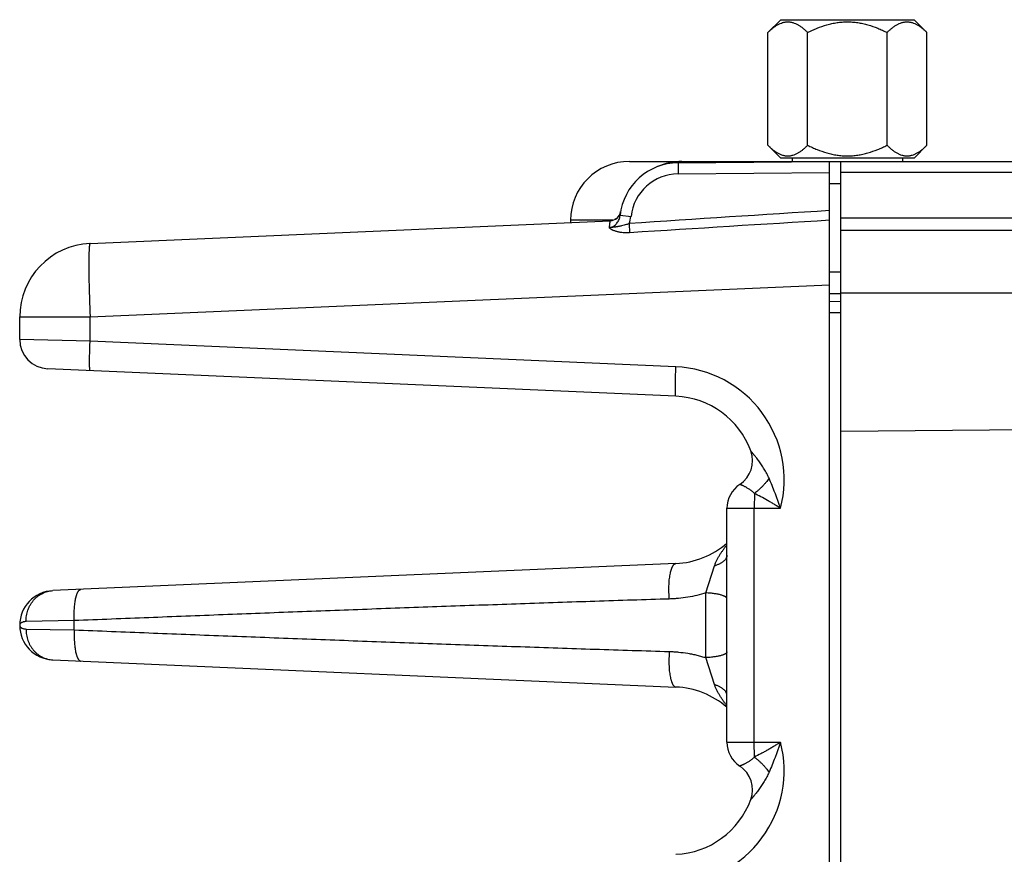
# Model space of a CAD drawing. Header units: inches. Extents: x 0 to 34, y 0 to 22.
# Tile 76 of 103: x 20.2 to 21.6, y 7.5 to 8.7. Entities that reach past the tile are written whole.
import ezdxf

# ---------------------------------------------------------------- set-up
doc = ezdxf.new("R2010")
doc.units = ezdxf.units.IN
doc.header["$LTSCALE"] = 1.87
doc.header["$MEASUREMENT"] = 0
doc.layers.get('0').update_dxf_attribs({"linetype": 'CONTINUOUS'})

msp = doc.modelspace()

# ---------------------------------------------------------------- linework, layer by layer
at = {"color": 7, "linetype": 'CONTINUOUS'}
for p, q in [((21.251, 8.6493), (21.2684, 8.6667)), ((21.2684, 8.6667), (21.4496, 8.6667)), ((21.467, 8.6493), (21.4496, 8.6667)), ((21.251, 8.4962), (21.251, 8.6493)), ((21.305, 8.4962), (21.305, 8.6493)), ((21.413, 8.4962), (21.413, 8.6493)), ((21.467, 8.4962), (21.467, 8.6493)), ((21.268, 8.4792), (21.251, 8.4962)), ((21.45, 8.4792), (21.467, 8.4962)), ((21.268, 8.4792), (21.45, 8.4792)), ((21.284, 8.4792), (21.284, 8.4742)), ((21.434, 8.4792), (21.434, 8.4742)), ((21.0629, 8.4742), (23.0121, 8.4742)), ((21.1291, 8.4724), (21.3348, 8.4742)), ((21.1291, 8.4724), (21.1291, 8.4574)), ((21.3348, 4.9242), (21.3348, 8.4742)), ((21.3501, 4.9242), (21.3501, 8.4742)), ((21.1291, 8.4574), (21.3348, 8.4592)), ((23.0121, 8.4593), (21.3501, 8.4593)), ((21.3348, 8.4442), (21.3501, 8.4442)), ((21.0503, 8.4011), (21.0651, 8.3995)), ((21.0509, 8.4059), (21.051, 8.406)), ((21.051, 8.4059), (21.0509, 8.4057)), ((20.3304, 8.3628), (21.0369, 8.3936)), ((20.9829, 8.3942), (20.9829, 8.3913)), ((21.0403, 8.3942), (20.9829, 8.3942)), ((21.0625, 8.3897), (21.0632, 8.3773)), ((21.3501, 8.3974), (23.077, 8.3974)), ((23.077, 8.3803), (21.3501, 8.3803)), ((21.3348, 8.3242), (21.3501, 8.3242)), ((20.3304, 8.2629), (21.3348, 8.3067)), ((21.3501, 8.2942), (21.3348, 8.2942)), ((23.1156, 8.2951), (21.3501, 8.2951)), ((21.3348, 8.2842), (21.3501, 8.2839)), ((21.3348, 8.2692), (21.3501, 8.2691)), ((21.3497, 8.2691), (21.3497, 5.0793)), ((20.2348, 8.2325), (20.2348, 8.2629)), ((20.2348, 8.2629), (20.3304, 8.2629)), ((20.3304, 8.23), (20.3304, 8.2629)), ((20.3304, 8.23), (20.2348, 8.2325)), ((21.1261, 8.1952), (20.3304, 8.23)), ((21.1261, 8.1553), (20.2731, 8.1925)), ((21.3501, 8.1079), (23.2171, 8.1242)), ((21.2326, 8.0233), (21.2323, 8.0031)), ((21.1954, 7.6853), (21.1954, 8.0031)), ((21.1954, 8.0031), (21.2681, 8.0031)), ((21.2323, 7.6853), (21.2323, 8.0031)), ((21.1261, 7.9281), (20.2798, 7.8912)), ((21.1668, 7.8882), (21.1785, 7.9248)), ((21.1668, 7.8002), (21.1668, 7.8882)), ((20.3089, 7.8505), (20.2434, 7.8493)), ((20.3089, 7.8379), (20.3089, 7.8505)), ((20.2348, 7.8442), (20.2348, 7.8442)), ((20.2434, 7.8391), (20.3089, 7.8379)), ((20.2798, 7.7972), (21.1261, 7.7603)), ((21.1785, 7.7636), (21.1668, 7.8002)), ((21.1954, 7.6853), (21.2681, 7.6853)), ((21.2326, 7.6651), (21.2323, 7.6853))]:
    msp.add_line(p, q, dxfattribs=at)
msp.add_lwpolyline([(21.0509, 8.4057), (21.0509, 8.4055), (21.0508, 8.4054), (21.0508, 8.4052), (21.0508, 8.405), (21.0507, 8.4048), (21.0506, 8.4045), (21.0505, 8.4042), (21.0505, 8.4039), (21.0504, 8.4037), (21.0503, 8.4034), (21.0501, 8.4031), (21.05, 8.4028), (21.0499, 8.4025), (21.0498, 8.4022), (21.0496, 8.4019), (21.0495, 8.4016), (21.0493, 8.4013), (21.0491, 8.401), (21.0489, 8.4007), (21.0487, 8.4004), (21.0485, 8.4001), (21.0483, 8.3998), (21.0481, 8.3995), (21.0479, 8.3992), (21.0476, 8.3989), (21.0473, 8.3986), (21.047, 8.3982), (21.0467, 8.3979), (21.0464, 8.3976), (21.0461, 8.3973), (21.0457, 8.397), (21.0454, 8.3967), (21.045, 8.3964), (21.0446, 8.3962), (21.0442, 8.3959), (21.0437, 8.3956), (21.0432, 8.3954), (21.0428, 8.3951), (21.0426, 8.395)], dxfattribs=at)
for centre, radius, start, end in [((21.0629, 8.3942), 0.08, 90, 180), ((21.1298, 8.3924), 0.08, 90.5, 173.7571), ((21.1341, 8.3936), 0.0806, 89.9965, 114.2444), ((21.1297, 8.3924), 0.065, 90.5018, 173.7549), ((21.0362, 8.4086), 0.015, 272.5, 350.1932), ((24.9631, -49.3902), 57.9114, 93.592029, 93.862052), ((21.0315, 8.4032), 0.0337, 336.4833, 353.7329), ((25.3831, -58.7232), 67.2394, 93.451686, 93.683543), ((20.3348, 8.2629), 0.1, 92.5, 180), ((20.2748, 8.2325), 0.04, 180, 267.499), ((21.1194, 8.0417), 0.1537, 345.4613, 87.4997), ((21.1211, 8.0417), 0.1137, 20.1643, 87.5), ((21.1916, 8.0676), 0.0386, 303.3294, 20.1661), ((21.234, 8.0031), 0.0386, 123.3294, 180), ((21.1211, 8.0417), 0.1137, 272.5, 310.8202), ((20.2818, 7.8442), 0.047, 92.5, 267.5), ((21.1211, 7.6467), 0.1137, 49.1718, 87.5), ((21.1194, 7.6467), 0.1537, 272.5003, 14.5387), ((21.234, 7.6853), 0.0386, 180, 236.6706), ((21.1916, 7.6208), 0.0386, 339.8339, 56.6706), ((21.1211, 7.6467), 0.1137, 272.5, 339.8357)]:
    msp.add_arc(centre, radius, start, end, dxfattribs=at)
for points, knots in [([(21.251, 8.6493), (21.2521, 8.6504), (21.2542, 8.6524), (21.2574, 8.6551), (21.2607, 8.6576), (21.264, 8.6598), (21.2675, 8.6615), (21.2704, 8.6626), (21.2727, 8.6632), (21.2745, 8.6635), (21.2763, 8.6637), (21.278, 8.6638), (21.2798, 8.6637), (21.2815, 8.6635), (21.2833, 8.6632), (21.2857, 8.6626), (21.2886, 8.6615), (21.292, 8.6598), (21.2954, 8.6576), (21.2987, 8.6551), (21.3019, 8.6524), (21.304, 8.6504), (21.305, 8.6493)], [0, 0, 0, 0, 0.069994, 0.137913, 0.203574, 0.266861, 0.32779, 0.38658, 0.415328, 0.443745, 0.471932, 0.5, 0.528068, 0.556255, 0.584672, 0.61342, 0.67221, 0.733139, 0.796426, 0.862087, 0.930006, 1, 1, 1, 1]), ([(21.305, 8.6493), (21.3071, 8.6504), (21.3114, 8.6524), (21.32, 8.6561), (21.3289, 8.6592), (21.338, 8.6615), (21.3449, 8.6628), (21.3519, 8.6636), (21.3566, 8.6638), (21.359, 8.6638)], [0, 0, 0, 0, 0.125017, 0.250033, 0.499973, 0.624983, 0.749991, 0.874995, 1, 1, 1, 1]), ([(21.359, 8.6638), (21.3613, 8.6638), (21.366, 8.6636), (21.3731, 8.6628), (21.38, 8.6615), (21.3891, 8.6592), (21.398, 8.6561), (21.4066, 8.6524), (21.4109, 8.6504), (21.413, 8.6493)], [0, 0, 0, 0, 0.125005, 0.25001, 0.375017, 0.500027, 0.749967, 0.874983, 1, 1, 1, 1]), ([(21.413, 8.6493), (21.414, 8.6504), (21.4161, 8.6524), (21.4193, 8.6551), (21.4226, 8.6576), (21.426, 8.6598), (21.4294, 8.6615), (21.4323, 8.6626), (21.4347, 8.6632), (21.4364, 8.6635), (21.4382, 8.6637), (21.44, 8.6638), (21.4417, 8.6637), (21.4435, 8.6635), (21.4453, 8.6632), (21.4476, 8.6626), (21.4505, 8.6615), (21.4539, 8.6598), (21.4573, 8.6576), (21.4606, 8.6551), (21.4638, 8.6524), (21.4659, 8.6504), (21.467, 8.6493)], [0, 0, 0, 0, 0.069994, 0.137913, 0.203574, 0.266861, 0.32779, 0.38658, 0.415328, 0.443745, 0.471932, 0.5, 0.528068, 0.556255, 0.584672, 0.61342, 0.67221, 0.733139, 0.796426, 0.862087, 0.930006, 1, 1, 1, 1]), ([(21.251, 8.4962), (21.2521, 8.4951), (21.2542, 8.4931), (21.2574, 8.4903), (21.2607, 8.4879), (21.264, 8.4857), (21.2675, 8.484), (21.2704, 8.4829), (21.2727, 8.4823), (21.2745, 8.4819), (21.2763, 8.4817), (21.278, 8.4817), (21.2798, 8.4817), (21.2815, 8.4819), (21.2833, 8.4823), (21.2857, 8.4829), (21.2886, 8.484), (21.292, 8.4857), (21.2954, 8.4879), (21.2987, 8.4903), (21.3019, 8.4931), (21.304, 8.4951), (21.305, 8.4962)], [0, 0, 0, 0, 0.069994, 0.137913, 0.203574, 0.266861, 0.32779, 0.38658, 0.415328, 0.443745, 0.471932, 0.5, 0.528068, 0.556255, 0.584672, 0.61342, 0.67221, 0.733139, 0.796426, 0.862087, 0.930006, 1, 1, 1, 1]), ([(21.305, 8.4962), (21.3071, 8.4951), (21.3114, 8.4931), (21.32, 8.4894), (21.3289, 8.4863), (21.338, 8.4839), (21.3449, 8.4827), (21.3519, 8.4819), (21.3566, 8.4817), (21.359, 8.4817)], [0, 0, 0, 0, 0.125017, 0.250033, 0.499973, 0.624983, 0.749991, 0.874995, 1, 1, 1, 1]), ([(21.359, 8.4817), (21.3613, 8.4817), (21.366, 8.4819), (21.3731, 8.4827), (21.38, 8.4839), (21.3891, 8.4863), (21.398, 8.4894), (21.4066, 8.4931), (21.4109, 8.4951), (21.413, 8.4962)], [0, 0, 0, 0, 0.125005, 0.25001, 0.375017, 0.500027, 0.749967, 0.874983, 1, 1, 1, 1]), ([(21.413, 8.4962), (21.414, 8.4951), (21.4161, 8.4931), (21.4193, 8.4903), (21.4226, 8.4879), (21.426, 8.4857), (21.4294, 8.484), (21.4323, 8.4829), (21.4347, 8.4823), (21.4364, 8.4819), (21.4382, 8.4817), (21.44, 8.4817), (21.4417, 8.4817), (21.4435, 8.4819), (21.4453, 8.4823), (21.4476, 8.4829), (21.4505, 8.484), (21.4539, 8.4857), (21.4573, 8.4879), (21.4606, 8.4903), (21.4638, 8.4931), (21.4659, 8.4951), (21.467, 8.4962)], [0, 0, 0, 0, 0.069994, 0.137913, 0.203574, 0.266861, 0.32779, 0.38658, 0.415328, 0.443745, 0.471932, 0.5, 0.528068, 0.556255, 0.584672, 0.61342, 0.67221, 0.733139, 0.796426, 0.862087, 0.930006, 1, 1, 1, 1]), ([(21.0359, 8.3843), (21.0364, 8.3843), (21.0374, 8.3845), (21.0389, 8.3849), (21.0403, 8.3855), (21.042, 8.3865), (21.0436, 8.3877), (21.045, 8.3892), (21.0462, 8.3907), (21.0476, 8.3927), (21.0489, 8.3954), (21.0498, 8.3982), (21.0502, 8.4001), (21.0503, 8.4011)], [0, 0, 0, 0, 0.064483, 0.128639, 0.192359, 0.255608, 0.380829, 0.443053, 0.505062, 0.628647, 0.752136, 0.875844, 1, 1, 1, 1]), ([(21.0359, 8.3843), (21.0359, 8.385), (21.036, 8.386), (21.0361, 8.3874), (21.0362, 8.3883), (21.0363, 8.3891), (21.0364, 8.3899), (21.0365, 8.3906), (21.0366, 8.3912), (21.0367, 8.3918), (21.0367, 8.3923), (21.0368, 8.3926), (21.0368, 8.3929), (21.0368, 8.393), (21.0368, 8.3932), (21.0369, 8.3933), (21.0369, 8.3934), (21.0369, 8.3935), (21.0369, 8.3935), (21.0369, 8.3935), (21.0369, 8.3936), (21.0369, 8.3936), (21.0369, 8.3936), (21.0369, 8.3936), (21.0369, 8.3936), (21.0369, 8.3936)], [0, 0, 0, 0, 0.230272, 0.334708, 0.431877, 0.521686, 0.604043, 0.678855, 0.746025, 0.805459, 0.857065, 0.900775, 0.919651, 0.936534, 0.951422, 0.964312, 0.975203, 0.984096, 0.987793, 0.990991, 0.993691, 0.995894, 0.997606, 0.998836, 1, 1, 1, 1]), ([(21.0625, 8.3897), (21.0619, 8.3895), (21.0608, 8.389), (21.0585, 8.3882), (21.0557, 8.3874), (21.0529, 8.3867), (21.0506, 8.3862), (21.049, 8.3859), (21.0477, 8.3857), (21.0466, 8.3855), (21.0458, 8.3854), (21.045, 8.3853), (21.0442, 8.3851), (21.0434, 8.385), (21.0426, 8.3849), (21.0418, 8.3848), (21.0411, 8.3847), (21.0406, 8.3847), (21.0402, 8.3846), (21.0398, 8.3846), (21.0394, 8.3845), (21.0392, 8.3845), (21.0389, 8.3845), (21.0386, 8.3844), (21.0383, 8.3844), (21.0381, 8.3844), (21.0379, 8.3843), (21.0376, 8.3843), (21.0373, 8.3843), (21.037, 8.3843), (21.0367, 8.3843), (21.0363, 8.3843), (21.036, 8.3843), (21.0359, 8.3843)], [0, 0, 0, 0, 0.066404, 0.132564, 0.26326, 0.390673, 0.452845, 0.513932, 0.573985, 0.603676, 0.633198, 0.662616, 0.691985, 0.721342, 0.750728, 0.780252, 0.810031, 0.82502, 0.84007, 0.855223, 0.870593, 0.8784, 0.886308, 0.902379, 0.910482, 0.91859, 0.926675, 0.934729, 0.950827, 0.958915, 0.967057, 0.983488, 1, 1, 1, 1]), ([(21.0632, 8.3773), (21.0618, 8.3772), (21.0589, 8.3772), (21.0547, 8.3773), (21.0512, 8.3777), (21.0485, 8.3782), (21.0466, 8.3786), (21.0448, 8.3791), (21.043, 8.3797), (21.0416, 8.3802), (21.0406, 8.3807), (21.0398, 8.381), (21.0391, 8.3814), (21.0385, 8.3818), (21.038, 8.3821), (21.0376, 8.3823), (21.0373, 8.3826), (21.0371, 8.3828), (21.0368, 8.383), (21.0366, 8.3832), (21.0364, 8.3834), (21.0363, 8.3836), (21.0361, 8.3837), (21.0361, 8.3838), (21.036, 8.3839), (21.036, 8.384), (21.0359, 8.3841), (21.0359, 8.3841), (21.0359, 8.3842), (21.0359, 8.3842), (21.0359, 8.3843)], [0, 0, 0, 0, 0.148161, 0.294565, 0.437436, 0.50691, 0.574664, 0.640351, 0.703574, 0.763885, 0.792796, 0.820781, 0.847766, 0.873668, 0.898398, 0.910293, 0.921854, 0.933062, 0.943896, 0.95434, 0.964377, 0.97398, 0.978608, 0.983121, 0.987528, 0.991823, 0.99392, 0.995991, 0.998035, 1, 1, 1, 1]), ([(20.3304, 8.3628), (20.3304, 8.3628), (20.3304, 8.3628), (20.3303, 8.3628), (20.3303, 8.3627), (20.3302, 8.3627), (20.3302, 8.3626), (20.3301, 8.3625), (20.33, 8.3623), (20.3299, 8.362), (20.3298, 8.3617), (20.3298, 8.3613), (20.3297, 8.3608), (20.3296, 8.3603), (20.3295, 8.3597), (20.3294, 8.3591), (20.3293, 8.3582), (20.3292, 8.3568), (20.3291, 8.3551), (20.329, 8.3531), (20.3289, 8.3509), (20.3288, 8.3484), (20.3287, 8.3448), (20.3287, 8.3398), (20.3286, 8.3332), (20.3287, 8.326), (20.3288, 8.3182), (20.3289, 8.3098), (20.3291, 8.3009), (20.3294, 8.2918), (20.3298, 8.279), (20.3302, 8.2694), (20.3304, 8.2629)], [0, 0, 0, 0, 0.000538, 0.001117, 0.001768, 0.002516, 0.003375, 0.004356, 0.006706, 0.009601, 0.013055, 0.017078, 0.021672, 0.026839, 0.03258, 0.038894, 0.045777, 0.06124, 0.078942, 0.098843, 0.1209, 0.145063, 0.171274, 0.229591, 0.295301, 0.367779, 0.446332, 0.53021, 0.618609, 0.710683, 0.805549, 1, 1, 1, 1]), ([(20.3304, 8.19), (20.3304, 8.19), (20.3304, 8.19), (20.3304, 8.1901), (20.3303, 8.1901), (20.3303, 8.1901), (20.3303, 8.1902), (20.3302, 8.1903), (20.3302, 8.1905), (20.3302, 8.1906), (20.3301, 8.1909), (20.3301, 8.1913), (20.33, 8.1918), (20.33, 8.1924), (20.3299, 8.1931), (20.3299, 8.1939), (20.3298, 8.1948), (20.3298, 8.1958), (20.3298, 8.1972), (20.3297, 8.1992), (20.3297, 8.2018), (20.3297, 8.2047), (20.3298, 8.2079), (20.3298, 8.2112), (20.3299, 8.2148), (20.33, 8.2184), (20.3302, 8.2235), (20.3303, 8.2274), (20.3304, 8.23)], [0, 0, 0, 0, 0.001107, 0.001759, 0.002507, 0.004344, 0.006695, 0.00959, 0.013044, 0.017066, 0.02166, 0.032569, 0.045765, 0.061228, 0.07893, 0.098832, 0.120889, 0.145052, 0.171263, 0.229581, 0.295292, 0.367771, 0.446325, 0.530204, 0.618604, 0.710679, 0.805546, 1, 1, 1, 1]), ([(21.1261, 8.1553), (21.1261, 8.1553), (21.126, 8.1553), (21.126, 8.1553), (21.126, 8.1553), (21.1259, 8.1554), (21.1259, 8.1555), (21.1259, 8.1556), (21.1258, 8.1557), (21.1258, 8.1559), (21.1257, 8.1561), (21.1257, 8.1565), (21.1256, 8.1571), (21.1256, 8.1577), (21.1255, 8.1584), (21.1255, 8.1592), (21.1255, 8.1601), (21.1254, 8.161), (21.1254, 8.1625), (21.1254, 8.1645), (21.1253, 8.1671), (21.1254, 8.17), (21.1254, 8.1731), (21.1255, 8.1765), (21.1255, 8.18), (21.1256, 8.1837), (21.1258, 8.1888), (21.126, 8.1926), (21.1261, 8.1952)], [0, 0, 0, 0, 0.001107, 0.001759, 0.002507, 0.004344, 0.006695, 0.00959, 0.013044, 0.017066, 0.02166, 0.032569, 0.045765, 0.061228, 0.07893, 0.098832, 0.120889, 0.145052, 0.171263, 0.229581, 0.295292, 0.367771, 0.446325, 0.530204, 0.618604, 0.710679, 0.805546, 1, 1, 1, 1]), ([(21.2526, 8.0438), (21.2516, 8.046), (21.2501, 8.0491), (21.2479, 8.0533), (21.2461, 8.0563), (21.2444, 8.0592), (21.2425, 8.062), (21.2407, 8.0647), (21.2388, 8.0673), (21.237, 8.0698), (21.2355, 8.0717), (21.2343, 8.0732), (21.2334, 8.0743), (21.2325, 8.0753), (21.2317, 8.0763), (21.231, 8.0772), (21.2303, 8.078), (21.2297, 8.0787), (21.2293, 8.0792), (21.229, 8.0795), (21.2288, 8.0798), (21.2285, 8.08), (21.2283, 8.0803), (21.2282, 8.0805), (21.2281, 8.0806), (21.228, 8.0807), (21.2279, 8.0808), (21.2279, 8.0808), (21.2279, 8.0808), (21.2278, 8.0809), (21.2278, 8.0809), (21.2278, 8.0809)], [0, 0, 0, 0, 0.158732, 0.236938, 0.314193, 0.390336, 0.465171, 0.538463, 0.609894, 0.679051, 0.745383, 0.777237, 0.80806, 0.837719, 0.865989, 0.892586, 0.917224, 0.93957, 0.949761, 0.959223, 0.96789, 0.97567, 0.982465, 0.988215, 0.992881, 0.994796, 0.996426, 0.997766, 0.998811, 0.999557, 1, 1, 1, 1]), ([(21.2526, 8.0438), (21.2519, 8.0428), (21.2505, 8.0409), (21.2483, 8.0381), (21.246, 8.0354), (21.2435, 8.0328), (21.2409, 8.0302), (21.2382, 8.0277), (21.2354, 8.0254), (21.2335, 8.024), (21.2326, 8.0233)], [0, 0, 0, 0, 0.12074, 0.244533, 0.370488, 0.49768, 0.625167, 0.752003, 0.877251, 1, 1, 1, 1]), ([(21.2681, 8.0031), (21.2675, 8.0049), (21.2663, 8.0083), (21.2645, 8.0135), (21.2626, 8.0187), (21.2601, 8.0255), (21.2568, 8.0339), (21.254, 8.0405), (21.2526, 8.0438)], [0, 0, 0, 0, 0.126588, 0.252917, 0.378844, 0.504276, 0.753404, 1, 1, 1, 1]), ([(21.2326, 8.0233), (21.2315, 8.0244), (21.2298, 8.0259), (21.2274, 8.0278), (21.2256, 8.029), (21.2239, 8.0301), (21.2222, 8.0311), (21.2207, 8.032), (21.2192, 8.0327), (21.218, 8.0333), (21.2171, 8.0337), (21.2165, 8.0339), (21.216, 8.0342), (21.2155, 8.0344), (21.215, 8.0346), (21.2145, 8.0347), (21.2141, 8.0349), (21.2139, 8.035), (21.2136, 8.0351), (21.2135, 8.0351), (21.2134, 8.0352), (21.2133, 8.0352), (21.2132, 8.0352), (21.2131, 8.0353), (21.213, 8.0353), (21.2129, 8.0353), (21.2129, 8.0353), (21.2129, 8.0353), (21.2129, 8.0353), (21.2128, 8.0353), (21.2128, 8.0353), (21.2128, 8.0353), (21.2128, 8.0353), (21.2128, 8.0353), (21.2128, 8.0353), (21.2128, 8.0353), (21.2128, 8.0353)], [0, 0, 0, 0, 0.200802, 0.296331, 0.388014, 0.475386, 0.557958, 0.635217, 0.70662, 0.771606, 0.801513, 0.829597, 0.855786, 0.880005, 0.902181, 0.922248, 0.940141, 0.9558, 0.962773, 0.969166, 0.974971, 0.980181, 0.984789, 0.988794, 0.992192, 0.994981, 0.996147, 0.997159, 0.998018, 0.998723, 0.999274, 0.99967, 0.999811, 0.999912, 0.999975, 1, 1, 1, 1]), ([(21.2681, 8.0031), (21.2667, 8.004), (21.2638, 8.0059), (21.2593, 8.0086), (21.2549, 8.0112), (21.249, 8.0147), (21.2416, 8.0187), (21.2356, 8.0218), (21.2326, 8.0233)], [0, 0, 0, 0, 0.127107, 0.253869, 0.380128, 0.505766, 0.75474, 1, 1, 1, 1]), ([(21.1785, 7.9248), (21.1787, 7.9255), (21.1792, 7.9268), (21.1799, 7.9288), (21.1807, 7.9307), (21.1816, 7.9325), (21.1826, 7.9344), (21.1836, 7.9362), (21.1846, 7.938), (21.1857, 7.9398), (21.1868, 7.9416), (21.1884, 7.9439), (21.1904, 7.9468), (21.1929, 7.9502), (21.1946, 7.9524), (21.1954, 7.9535)], [0, 0, 0, 0, 0.061843, 0.123778, 0.185799, 0.247942, 0.310208, 0.372561, 0.434985, 0.497497, 0.560102, 0.622792, 0.748364, 0.874113, 1, 1, 1, 1]), ([(21.1954, 7.9395), (21.1954, 7.9392), (21.1954, 7.9384), (21.1952, 7.9373), (21.1948, 7.9363), (21.1943, 7.9352), (21.1937, 7.9342), (21.1929, 7.9332), (21.192, 7.9322), (21.1909, 7.9312), (21.1898, 7.9302), (21.1885, 7.9293), (21.1871, 7.9285), (21.1856, 7.9277), (21.184, 7.9269), (21.1816, 7.9259), (21.1798, 7.9252), (21.1785, 7.9248)], [0, 0, 0, 0, 0.045507, 0.091637, 0.138969, 0.188035, 0.239282, 0.293075, 0.349692, 0.409337, 0.472141, 0.538172, 0.607445, 0.67993, 0.755553, 0.834206, 1, 1, 1, 1]), ([(21.1171, 7.8798), (21.117, 7.8813), (21.1168, 7.8843), (21.1166, 7.8887), (21.1165, 7.8932), (21.1166, 7.8975), (21.1168, 7.9017), (21.1171, 7.9058), (21.1176, 7.9096), (21.1182, 7.9132), (21.1188, 7.916), (21.1193, 7.918), (21.1197, 7.9194), (21.1201, 7.9208), (21.1206, 7.922), (21.1211, 7.9231), (21.1215, 7.9241), (21.1221, 7.925), (21.1226, 7.9258), (21.1231, 7.9265), (21.1237, 7.927), (21.1243, 7.9275), (21.1249, 7.9278), (21.1255, 7.928), (21.1259, 7.9281), (21.1261, 7.9281)], [0, 0, 0, 0, 0.087102, 0.174543, 0.261392, 0.346722, 0.429631, 0.509249, 0.584756, 0.655397, 0.720497, 0.750789, 0.779491, 0.806554, 0.831937, 0.855614, 0.877575, 0.897827, 0.916406, 0.933376, 0.948845, 0.962974, 0.975994, 0.98821, 1, 1, 1, 1]), ([(20.2434, 7.8493), (20.2434, 7.8506), (20.2435, 7.8533), (20.244, 7.8572), (20.2448, 7.8611), (20.2459, 7.8649), (20.2474, 7.8686), (20.2492, 7.872), (20.2514, 7.8753), (20.2537, 7.8783), (20.2564, 7.8811), (20.2592, 7.8836), (20.2623, 7.8857), (20.2656, 7.8876), (20.269, 7.889), (20.2725, 7.8901), (20.2761, 7.8909), (20.2785, 7.8911), (20.2798, 7.8912)], [0, 0, 0, 0, 0.065309, 0.130483, 0.19543, 0.260062, 0.324306, 0.388098, 0.451392, 0.514157, 0.576384, 0.63808, 0.699276, 0.760018, 0.820374, 0.880426, 0.940266, 1, 1, 1, 1]), ([(20.3089, 7.8505), (20.3089, 7.8519), (20.3088, 7.8546), (20.3088, 7.8586), (20.3088, 7.8626), (20.309, 7.8665), (20.3093, 7.8702), (20.3097, 7.8738), (20.3102, 7.8771), (20.3107, 7.8801), (20.3113, 7.8825), (20.3118, 7.8843), (20.3122, 7.8855), (20.3126, 7.8866), (20.313, 7.8876), (20.3134, 7.8886), (20.3139, 7.8894), (20.3143, 7.8902), (20.3148, 7.8909), (20.3153, 7.8914), (20.3158, 7.8919), (20.3163, 7.8923), (20.3168, 7.8926), (20.3174, 7.8928), (20.3177, 7.8928), (20.3179, 7.8928)], [0, 0, 0, 0, 0.091003, 0.181206, 0.269803, 0.356, 0.439034, 0.518182, 0.592769, 0.662183, 0.725888, 0.75546, 0.78345, 0.80982, 0.834546, 0.857614, 0.879026, 0.898802, 0.916985, 0.933649, 0.948904, 0.962913, 0.975896, 0.988143, 1, 1, 1, 1]), ([(21.1171, 7.8798), (21.1003, 7.8793), (21.0666, 7.8783), (20.9993, 7.8761), (20.9152, 7.8733), (20.8142, 7.8697), (20.7132, 7.8661), (20.6121, 7.8623), (20.5111, 7.8584), (20.41, 7.8545), (20.3426, 7.8518), (20.3089, 7.8505)], [0, 0, 0, 0, 0.062427, 0.12487, 0.249794, 0.374761, 0.499762, 0.624791, 0.749842, 0.874913, 1, 1, 1, 1]), ([(21.1668, 7.8882), (21.1588, 7.8857), (21.1465, 7.8827), (21.1319, 7.8808), (21.1234, 7.8801), (21.1192, 7.8799), (21.1171, 7.8798)], [0, 0, 0, 0, 0.498104, 0.748659, 0.874239, 1, 1, 1, 1]), ([(21.1954, 7.8802), (21.1954, 7.8803), (21.1954, 7.8806), (21.1953, 7.8809), (21.1951, 7.8812), (21.1949, 7.8816), (21.1946, 7.8819), (21.1943, 7.8822), (21.1939, 7.8826), (21.1934, 7.8829), (21.1928, 7.8832), (21.1922, 7.8835), (21.1916, 7.8838), (21.1906, 7.8842), (21.1892, 7.8847), (21.1874, 7.8853), (21.1854, 7.8858), (21.1832, 7.8863), (21.1808, 7.8867), (21.1782, 7.8871), (21.1756, 7.8875), (21.1717, 7.8879), (21.1688, 7.8881), (21.1668, 7.8882)], [0, 0, 0, 0, 0.011052, 0.02248, 0.034616, 0.047739, 0.062063, 0.077748, 0.094906, 0.113614, 0.133922, 0.155863, 0.179448, 0.204679, 0.260032, 0.321763, 0.389606, 0.463217, 0.54219, 0.626066, 0.714342, 0.806477, 1, 1, 1, 1]), ([(20.2434, 7.8493), (20.2427, 7.8492), (20.2415, 7.8491), (20.2397, 7.8488), (20.2384, 7.8483), (20.2375, 7.8479), (20.237, 7.8476), (20.2365, 7.8472), (20.2359, 7.8467), (20.2354, 7.8461), (20.2351, 7.8455), (20.2349, 7.8451), (20.2348, 7.8447), (20.2348, 7.8444), (20.2348, 7.8442)], [0, 0, 0, 0, 0.185007, 0.348863, 0.493203, 0.558618, 0.619805, 0.677034, 0.73062, 0.828295, 0.873388, 0.916508, 0.958374, 1, 1, 1, 1]), ([(20.2348, 7.8442), (20.2348, 7.844), (20.2348, 7.8437), (20.2349, 7.8433), (20.2351, 7.8428), (20.2354, 7.8423), (20.2359, 7.8417), (20.2365, 7.8412), (20.237, 7.8408), (20.2375, 7.8405), (20.2384, 7.8401), (20.2397, 7.8396), (20.2415, 7.8392), (20.2427, 7.8391), (20.2434, 7.8391)], [0, 0, 0, 0, 0.04156, 0.083485, 0.126654, 0.171746, 0.269399, 0.322985, 0.380212, 0.441395, 0.506807, 0.651145, 0.814998, 1, 1, 1, 1]), ([(20.2434, 7.8391), (20.2434, 7.8378), (20.2435, 7.8351), (20.244, 7.8312), (20.2448, 7.8273), (20.2459, 7.8235), (20.2474, 7.8198), (20.2492, 7.8164), (20.2514, 7.8131), (20.2537, 7.8101), (20.2564, 7.8073), (20.2592, 7.8048), (20.2623, 7.8027), (20.2656, 7.8008), (20.269, 7.7994), (20.2725, 7.7983), (20.2761, 7.7975), (20.2785, 7.7973), (20.2798, 7.7972)], [0, 0, 0, 0, 0.065309, 0.130483, 0.19543, 0.260063, 0.324306, 0.388099, 0.451392, 0.514157, 0.576384, 0.63808, 0.699276, 0.760018, 0.820374, 0.880426, 0.940266, 1, 1, 1, 1]), ([(20.3089, 7.8379), (20.3089, 7.8365), (20.3088, 7.8338), (20.3088, 7.8297), (20.3088, 7.8258), (20.309, 7.8219), (20.3093, 7.8182), (20.3097, 7.8146), (20.3102, 7.8113), (20.3107, 7.8082), (20.3113, 7.8059), (20.3118, 7.8041), (20.3122, 7.8029), (20.3126, 7.8018), (20.313, 7.8008), (20.3134, 7.7998), (20.3139, 7.799), (20.3143, 7.7982), (20.3148, 7.7975), (20.3153, 7.7969), (20.3158, 7.7965), (20.3163, 7.7961), (20.3168, 7.7958), (20.3174, 7.7956), (20.3177, 7.7956), (20.3179, 7.7956)], [0, 0, 0, 0, 0.091003, 0.181208, 0.269805, 0.356003, 0.439038, 0.518186, 0.592773, 0.662187, 0.725891, 0.755464, 0.783453, 0.809823, 0.834548, 0.857616, 0.879028, 0.898804, 0.916986, 0.93365, 0.948905, 0.962913, 0.975896, 0.988143, 1, 1, 1, 1]), ([(20.3089, 7.8379), (20.3426, 7.8366), (20.41, 7.8339), (20.5111, 7.83), (20.6121, 7.8261), (20.7132, 7.8223), (20.8142, 7.8187), (20.9152, 7.8151), (21.0161, 7.8117), (21.0834, 7.8096), (21.1171, 7.8086)], [0, 0, 0, 0, 0.125087, 0.250158, 0.375209, 0.500238, 0.625239, 0.750206, 0.87513, 1, 1, 1, 1]), ([(21.1171, 7.8086), (21.117, 7.8071), (21.1168, 7.8041), (21.1166, 7.7997), (21.1165, 7.7952), (21.1166, 7.7909), (21.1168, 7.7866), (21.1171, 7.7826), (21.1176, 7.7788), (21.1182, 7.7752), (21.1188, 7.7724), (21.1193, 7.7704), (21.1197, 7.769), (21.1201, 7.7676), (21.1206, 7.7664), (21.1211, 7.7653), (21.1215, 7.7643), (21.1221, 7.7634), (21.1226, 7.7626), (21.1231, 7.7619), (21.1237, 7.7613), (21.1243, 7.7609), (21.1249, 7.7606), (21.1255, 7.7604), (21.1259, 7.7603), (21.1261, 7.7603)], [0, 0, 0, 0, 0.0871, 0.174539, 0.261388, 0.346717, 0.429625, 0.509243, 0.58475, 0.655391, 0.720491, 0.750784, 0.779486, 0.806549, 0.831933, 0.855611, 0.877572, 0.897825, 0.916404, 0.933374, 0.948844, 0.962974, 0.975994, 0.98821, 1, 1, 1, 1]), ([(21.1171, 7.8086), (21.1192, 7.8085), (21.1234, 7.8083), (21.1319, 7.8076), (21.1403, 7.8065), (21.1486, 7.805), (21.1547, 7.8036), (21.1608, 7.802), (21.1648, 7.8008), (21.1668, 7.8002)], [0, 0, 0, 0, 0.125714, 0.251246, 0.501707, 0.626648, 0.75136, 0.87582, 1, 1, 1, 1]), ([(21.1954, 7.8082), (21.1954, 7.8081), (21.1954, 7.8078), (21.1953, 7.8075), (21.1951, 7.8071), (21.1949, 7.8068), (21.1946, 7.8065), (21.1943, 7.8061), (21.1939, 7.8058), (21.1934, 7.8055), (21.1928, 7.8052), (21.1922, 7.8049), (21.1916, 7.8046), (21.1906, 7.8041), (21.1892, 7.8036), (21.1874, 7.8031), (21.1854, 7.8026), (21.1832, 7.8021), (21.1808, 7.8017), (21.1782, 7.8013), (21.1756, 7.8009), (21.1717, 7.8005), (21.1688, 7.8003), (21.1668, 7.8002)], [0, 0, 0, 0, 0.011052, 0.022479, 0.034615, 0.047738, 0.062063, 0.077748, 0.094906, 0.113614, 0.133924, 0.155864, 0.179449, 0.204681, 0.260034, 0.321765, 0.389608, 0.463219, 0.542192, 0.626068, 0.714344, 0.806478, 1, 1, 1, 1]), ([(21.1954, 7.7489), (21.1954, 7.7492), (21.1954, 7.75), (21.1952, 7.751), (21.1948, 7.7521), (21.1943, 7.7532), (21.1937, 7.7542), (21.1929, 7.7552), (21.192, 7.7562), (21.1909, 7.7572), (21.1898, 7.7581), (21.1885, 7.759), (21.1871, 7.7599), (21.1856, 7.7607), (21.184, 7.7615), (21.1816, 7.7625), (21.1798, 7.7632), (21.1785, 7.7636)], [0, 0, 0, 0, 0.045505, 0.091633, 0.138965, 0.18803, 0.239276, 0.293068, 0.349686, 0.409331, 0.472135, 0.538166, 0.607441, 0.679926, 0.75555, 0.834204, 1, 1, 1, 1]), ([(21.1954, 7.7349), (21.1946, 7.736), (21.1929, 7.7382), (21.1904, 7.7416), (21.188, 7.7451), (21.1861, 7.748), (21.1846, 7.7504), (21.1836, 7.7522), (21.1826, 7.754), (21.1816, 7.7559), (21.1807, 7.7577), (21.1799, 7.7596), (21.1792, 7.7616), (21.1787, 7.7629), (21.1785, 7.7636)], [0, 0, 0, 0, 0.125895, 0.251665, 0.377267, 0.502581, 0.565092, 0.627507, 0.689843, 0.752091, 0.814219, 0.876232, 0.938161, 1, 1, 1, 1]), ([(21.2681, 7.6853), (21.2667, 7.6843), (21.2638, 7.6825), (21.2593, 7.6798), (21.2549, 7.6771), (21.2504, 7.6746), (21.246, 7.6721), (21.2401, 7.6689), (21.2356, 7.6666), (21.2326, 7.6651)], [0, 0, 0, 0, 0.127106, 0.253867, 0.380126, 0.505763, 0.630669, 0.754741, 1, 1, 1, 1]), ([(21.2681, 7.6853), (21.2675, 7.6835), (21.2663, 7.6801), (21.2645, 7.6749), (21.2626, 7.6697), (21.2601, 7.6629), (21.2568, 7.6545), (21.254, 7.6479), (21.2526, 7.6446)], [0, 0, 0, 0, 0.126588, 0.252917, 0.378844, 0.504276, 0.753403, 1, 1, 1, 1]), ([(21.2326, 7.6651), (21.2315, 7.664), (21.2298, 7.6625), (21.2274, 7.6606), (21.2256, 7.6594), (21.2239, 7.6583), (21.2222, 7.6573), (21.2207, 7.6564), (21.2192, 7.6557), (21.218, 7.6551), (21.2171, 7.6547), (21.2165, 7.6545), (21.216, 7.6542), (21.2155, 7.654), (21.215, 7.6538), (21.2145, 7.6537), (21.2141, 7.6535), (21.2139, 7.6534), (21.2136, 7.6533), (21.2135, 7.6533), (21.2134, 7.6532), (21.2133, 7.6532), (21.2132, 7.6532), (21.2131, 7.6531), (21.213, 7.6531), (21.2129, 7.6531), (21.2129, 7.6531), (21.2129, 7.6531), (21.2129, 7.6531), (21.2128, 7.6531), (21.2128, 7.653), (21.2128, 7.653), (21.2128, 7.653), (21.2128, 7.653), (21.2128, 7.653), (21.2128, 7.653), (21.2128, 7.653), (21.2128, 7.653)], [0, 0, 0, 0, 0.200803, 0.296331, 0.388014, 0.475386, 0.557959, 0.635217, 0.706621, 0.771607, 0.801513, 0.829598, 0.855786, 0.880004, 0.902181, 0.922249, 0.940143, 0.955802, 0.962775, 0.969166, 0.97497, 0.980179, 0.984788, 0.988793, 0.992192, 0.994983, 0.996149, 0.997162, 0.998021, 0.998726, 0.999277, 0.999494, 0.999673, 0.999813, 0.999914, 0.999976, 1, 1, 1, 1]), ([(21.2326, 7.6651), (21.2335, 7.6644), (21.2354, 7.663), (21.2382, 7.6607), (21.2409, 7.6582), (21.2435, 7.6556), (21.246, 7.653), (21.2483, 7.6502), (21.2505, 7.6475), (21.2519, 7.6456), (21.2526, 7.6446)], [0, 0, 0, 0, 0.122749, 0.247997, 0.374833, 0.50232, 0.629512, 0.755467, 0.87926, 1, 1, 1, 1]), ([(21.2526, 7.6446), (21.2516, 7.6424), (21.2501, 7.6393), (21.2479, 7.6351), (21.2461, 7.6321), (21.2444, 7.6292), (21.2425, 7.6264), (21.2407, 7.6237), (21.2388, 7.6211), (21.237, 7.6186), (21.2355, 7.6167), (21.2343, 7.6152), (21.2334, 7.6141), (21.2325, 7.6131), (21.2317, 7.6121), (21.231, 7.6112), (21.2303, 7.6104), (21.2297, 7.6097), (21.2293, 7.6092), (21.229, 7.6089), (21.2288, 7.6086), (21.2285, 7.6084), (21.2283, 7.6081), (21.2282, 7.6079), (21.2281, 7.6078), (21.228, 7.6077), (21.2279, 7.6076), (21.2279, 7.6076), (21.2279, 7.6076), (21.2278, 7.6075), (21.2278, 7.6075), (21.2278, 7.6075)], [0, 0, 0, 0, 0.158732, 0.236938, 0.314194, 0.390336, 0.465171, 0.538464, 0.609895, 0.679052, 0.745382, 0.777238, 0.808064, 0.837723, 0.865987, 0.892577, 0.917218, 0.939579, 0.949778, 0.959243, 0.967904, 0.975671, 0.982453, 0.988196, 0.99287, 0.994793, 0.996429, 0.997771, 0.998815, 0.999559, 1, 1, 1, 1])]:
    msp.add_open_spline(points, degree=3, knots=knots, dxfattribs=at)

doc.saveas('drawing.dxf')
